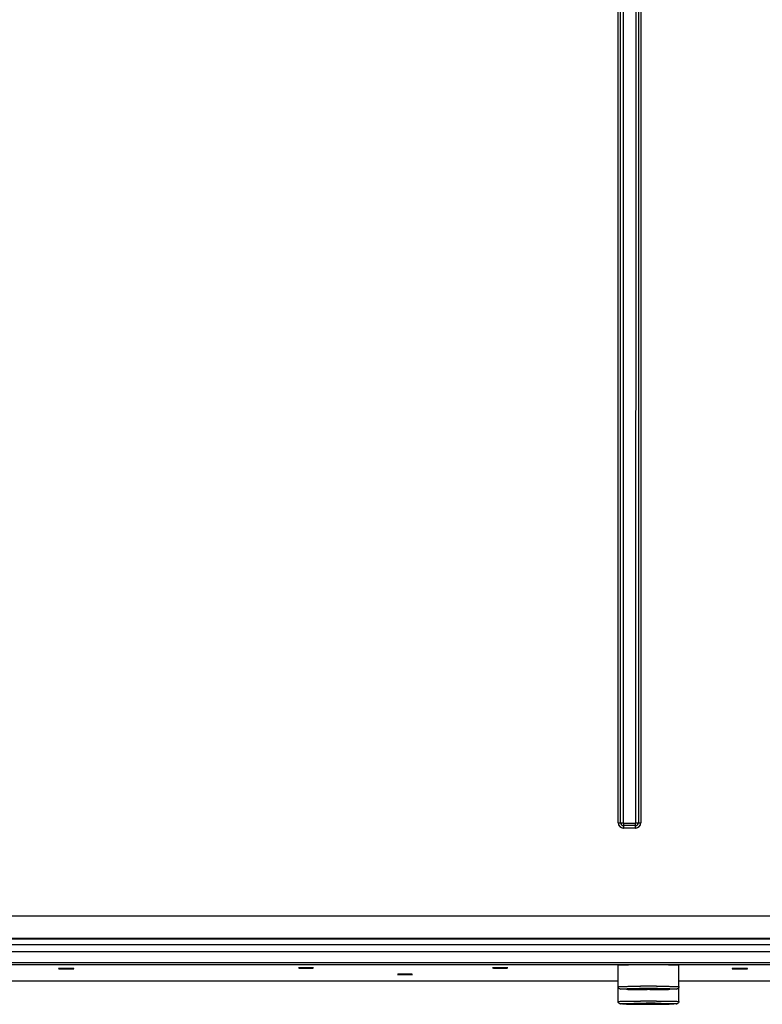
# Model space of a CAD drawing. Header units: inches. Extents: x 0 to 117, y 0 to 83.
# Tile 13 of 86: x 20.44 to 24.28, y 30.17 to 35.26. Entities that reach past the tile are written whole.
import ezdxf

# ---------------------------------------------------------------- set-up
doc = ezdxf.new("R2010")
doc.units = ezdxf.units.IN
doc.header["$LTSCALE"] = 6.431102
doc.header["$MEASUREMENT"] = 0
doc.layers.get('0').update_dxf_attribs({"linetype": 'CONTINUOUS'})

msp = doc.modelspace()

# ---------------------------------------------------------------- linework, layer by layer
at = {"color": 7, "linetype": 'CONTINUOUS'}
for p, q in [((23.5376, 31.1104), (23.5376, 49.1035)), ((23.5499, 31.1104), (23.5499, 49.1035)), ((23.5624, 49.103), (23.5626, 31.1087)), ((23.6297, 31.1087), (23.6298, 49.103)), ((23.6424, 49.1035), (23.6424, 31.1104)), ((23.6547, 49.1035), (23.6547, 31.1104)), ((23.5376, 31.1104), (23.5626, 31.1104)), ((23.5626, 31.1087), (23.6297, 31.1087)), ((23.5646, 31.1087), (23.5646, 31.0833)), ((23.6276, 31.0956), (23.5646, 31.0956)), ((23.6276, 31.0833), (23.5646, 31.0833)), ((23.6276, 31.0833), (23.6276, 31.1087)), ((23.6297, 31.1104), (23.6547, 31.1104)), ((19.9938, 30.6297), (26.69, 30.6297)), ((17.1521, 30.5104), (26.693, 30.5104)), ((26.693, 30.5115), (19.9857, 30.5115)), ((26.6938, 30.479), (17.1521, 30.479)), ((16.8263, 30.4448), (27.0195, 30.4448)), ((27.0304, 30.3765), (16.8154, 30.3765)), ((27.0221, 30.3854), (16.8238, 30.3854)), ((27.0195, 30.3858), (16.8263, 30.3858)), ((20.6434, 30.3559), (20.6434, 30.3559)), ((20.7221, 30.3559), (20.7221, 30.3559)), ((21.8836, 30.3597), (21.8835, 30.3597)), ((21.9623, 30.3597), (21.9623, 30.3597)), ((22.8875, 30.3597), (22.8875, 30.3597)), ((22.9662, 30.3597), (22.9662, 30.3597)), ((23.5371, 30.1859), (23.5371, 30.3727)), ((23.609, 30.375), (23.6058, 30.375)), ((23.6157, 30.3751), (23.609, 30.375)), ((23.6174, 30.3751), (23.6157, 30.3751)), ((23.6245, 30.3752), (23.6174, 30.3751)), ((23.627, 30.3752), (23.6245, 30.3752)), ((23.6314, 30.3752), (23.627, 30.3752)), ((23.634, 30.3753), (23.6314, 30.3752)), ((23.6531, 30.3754), (23.6496, 30.3753)), ((23.6591, 30.3754), (23.6531, 30.3754)), ((23.671, 30.3754), (23.6591, 30.3754)), ((23.6733, 30.3754), (23.671, 30.3754)), ((23.6759, 30.3754), (23.6733, 30.3754)), ((23.6946, 30.3755), (23.6939, 30.3755)), ((23.716, 30.3754), (23.7122, 30.3754)), ((23.7169, 30.3754), (23.716, 30.3754)), ((23.7291, 30.3754), (23.7169, 30.3754)), ((23.7363, 30.3754), (23.7291, 30.3754)), ((23.7383, 30.3754), (23.7363, 30.3754)), ((23.7555, 30.3752), (23.7549, 30.3753)), ((23.7568, 30.3752), (23.7555, 30.3752)), ((23.7621, 30.3752), (23.7568, 30.3752)), ((23.7646, 30.3752), (23.7621, 30.3752)), ((23.7711, 30.3751), (23.7646, 30.3752)), ((23.7739, 30.3751), (23.7711, 30.3751)), ((23.7802, 30.375), (23.7739, 30.3751)), ((23.7834, 30.375), (23.7802, 30.375)), ((23.8521, 30.1859), (23.8521, 30.3727)), ((24.1277, 30.3559), (24.1276, 30.3559)), ((24.2064, 30.3559), (24.2063, 30.3559)), ((22.3954, 30.3263), (22.3954, 30.3263)), ((22.4741, 30.3263), (22.4741, 30.3263)), ((20.3087, 30.2923), (23.5371, 30.2923)), ((23.6115, 30.2511), (23.5843, 30.2511)), ((23.5843, 30.2511), (23.5843, 30.2503)), ((23.5843, 30.2503), (23.6115, 30.2503)), ((23.6478, 30.2651), (23.6484, 30.2651)), ((23.6478, 30.2531), (23.6485, 30.2531)), ((23.6484, 30.2651), (23.6496, 30.2651)), ((23.6496, 30.2651), (23.6538, 30.2652)), ((23.7353, 30.2652), (23.7396, 30.2651)), ((23.7396, 30.2651), (23.7407, 30.2651)), ((23.7407, 30.2651), (23.7413, 30.2651)), ((23.7407, 30.2531), (23.7413, 30.2531)), ((23.8048, 30.2511), (23.7776, 30.2511)), ((23.7776, 30.2503), (23.8048, 30.2503)), ((23.8048, 30.2503), (23.8048, 30.2511)), ((23.8521, 30.2923), (26.2143, 30.2923)), ((23.6946, 30.2481), (23.6873, 30.2481)), ((23.7018, 30.2481), (23.6946, 30.2481)), ((23.6115, 30.1745), (23.5843, 30.1745)), ((23.5843, 30.1745), (23.5843, 30.1736)), ((23.5843, 30.1736), (23.6115, 30.1736)), ((23.6478, 30.1885), (23.6484, 30.1885)), ((23.6478, 30.1765), (23.6485, 30.1765)), ((23.6484, 30.1885), (23.6496, 30.1885)), ((23.6496, 30.1885), (23.6538, 30.1885)), ((23.6946, 30.1715), (23.6873, 30.1715)), ((23.7018, 30.1715), (23.6946, 30.1715)), ((23.7353, 30.1885), (23.7396, 30.1885)), ((23.7396, 30.1885), (23.7407, 30.1885)), ((23.7407, 30.1885), (23.7413, 30.1885)), ((23.7407, 30.1765), (23.7413, 30.1765)), ((23.8048, 30.1745), (23.7776, 30.1745)), ((23.7776, 30.1736), (23.8048, 30.1736)), ((23.8048, 30.1736), (23.8048, 30.1745))]:
    msp.add_line(p, q, dxfattribs=at)
for centre, radius, start, end in [((23.571, 31.1116), 0.0335, 182.0852, 184.333), ((23.5646, 31.1104), 0.0271, 180, 270), ((23.5646, 31.1104), 0.0148, 180, 270), ((23.5659, 31.1168), 0.0335, 265.6564, 267.9044), ((23.6276, 31.1104), 0.0271, 270, 0), ((23.6276, 31.1104), 0.0148, 270, 0), ((23.6264, 31.1168), 0.0335, 272.0852, 274.333), ((23.6212, 31.1116), 0.0335, 355.6564, 357.9044), ((23.6884, 22.8564), 7.5191, 90.29534, 90.41463), ((23.6946, 21.4883), 8.8872, 90.00437, 90.12019), ((23.6946, 21.4927), 8.8828, 89.88623, 89.99989), ((23.7004, 22.8094), 7.566, 89.58798, 89.71303), ((23.6395, 32.9952), 2.7468, 268.7733, 269.0771), ((23.6945, 30.0735), 0.1952, 114.4889, 115.1603), ((23.694, 22.3277), 7.9255, 89.99603, 90.32927), ((23.6943, 21.5271), 8.7381, 89.99851, 90.26573), ((23.6908, 26.1788), 4.0734, 90.2948, 90.453), ((23.6944, 25.482), 4.7702, 89.998, 90.2953), ((23.6948, 21.5271), 8.7381, 89.73427, 90.00149), ((23.6951, 22.328), 7.9253, 89.67072, 90.00398), ((23.6947, 25.4821), 4.7701, 89.7046, 90.002), ((23.6984, 26.1792), 4.0729, 89.5468, 89.7051), ((23.6946, 30.0735), 0.1952, 64.8397, 65.5111), ((23.6535, 33.8509), 3.6026, 269.0733, 269.1908), ((23.6693, 35.0115), 4.7632, 269.1983, 269.4175), ((23.693, 37.7292), 7.4811, 269.44752, 269.9564), ((23.6989, 37.1876), 6.9394, 270.02359, 270.57668), ((23.7236, 34.7008), 4.4525, 270.5813, 270.8225), ((23.7371, 33.7561), 3.5077, 270.8242, 270.9476), ((23.747, 33.1545), 2.906, 270.9474, 271.0766), ((23.6395, 32.9186), 2.7468, 268.7733, 269.0771), ((23.6535, 33.7743), 3.6026, 269.0733, 269.1908), ((23.6693, 34.9349), 4.7632, 269.1983, 269.4175), ((23.6945, 29.9969), 0.1952, 114.4889, 115.1603), ((23.693, 37.6526), 7.4811, 269.44752, 269.9564), ((23.694, 22.2511), 7.9255, 89.99603, 90.32927), ((23.6943, 21.4505), 8.7381, 89.99851, 90.26573), ((23.6908, 26.1022), 4.0734, 90.2948, 90.453), ((23.6944, 25.4054), 4.7702, 89.998, 90.2953), ((23.6948, 21.4505), 8.7381, 89.73427, 90.00149), ((23.6951, 22.2514), 7.9253, 89.67072, 90.00398), ((23.6947, 25.4055), 4.7701, 89.7046, 90.002), ((23.6989, 37.1109), 6.9394, 270.02359, 270.57668), ((23.6984, 26.1026), 4.0729, 89.5468, 89.7051), ((23.7236, 34.6242), 4.4525, 270.5813, 270.8225), ((23.6946, 29.9969), 0.1952, 64.8397, 65.5111), ((23.7371, 33.6795), 3.5077, 270.8242, 270.9476), ((23.747, 33.0779), 2.906, 270.9474, 271.0766)]:
    msp.add_arc(centre, radius, start, end, dxfattribs=at)
for points, knots in [([(23.5377, 31.1091), (23.5382, 31.1026), (23.5435, 31.0892), (23.5569, 31.0839), (23.5633, 31.0834)], [0, 0, 0, 0, 0.500001, 1, 1, 1, 1]), ([(23.629, 31.0834), (23.6354, 31.0839), (23.6488, 31.0892), (23.6541, 31.1026), (23.6546, 31.1091)], [0, 0, 0, 0, 0.500001, 1, 1, 1, 1]), ([(20.6828, 30.3566), (20.6778, 30.3566), (20.6686, 30.3565), (20.6578, 30.3565), (20.6507, 30.3563), (20.647, 30.3563), (20.6448, 30.3559), (20.6436, 30.3561), (20.6434, 30.3559)], [0, 0, 0, 0, 0.377662, 0.700243, 0.82461, 0.917959, 0.977084, 1, 1, 1, 1]), ([(20.6434, 30.3559), (20.6434, 30.3556), (20.645, 30.3559), (20.6466, 30.3554), (20.6505, 30.3555), (20.6552, 30.3554), (20.6612, 30.3553), (20.6704, 30.3552), (20.6777, 30.3552), (20.6828, 30.3552)], [0, 0, 0, 0, 0.01973, 0.076702, 0.168903, 0.293147, 0.444578, 0.617993, 1, 1, 1, 1]), ([(20.7221, 30.3559), (20.7219, 30.3561), (20.7207, 30.3559), (20.7185, 30.3563), (20.7148, 30.3563), (20.7077, 30.3565), (20.6969, 30.3565), (20.6877, 30.3566), (20.6828, 30.3566)], [0, 0, 0, 0, 0.022915, 0.082038, 0.175386, 0.299753, 0.622335, 1, 1, 1, 1]), ([(20.6828, 30.3552), (20.6878, 30.3552), (20.6951, 30.3552), (20.7043, 30.3553), (20.7103, 30.3554), (20.715, 30.3555), (20.7189, 30.3554), (20.7205, 30.3559), (20.7221, 30.3556), (20.7221, 30.3559)], [0, 0, 0, 0, 0.382004, 0.555418, 0.706849, 0.831094, 0.923296, 0.98027, 1, 1, 1, 1]), ([(21.8835, 30.3597), (21.8835, 30.3594), (21.8851, 30.3597), (21.8868, 30.3592), (21.8907, 30.3593), (21.8954, 30.3591), (21.9013, 30.3591), (21.9106, 30.359), (21.9179, 30.359), (21.9229, 30.359)], [0, 0, 0, 0, 0.01973, 0.076702, 0.168903, 0.293147, 0.444578, 0.617993, 1, 1, 1, 1]), ([(21.9229, 30.3603), (21.918, 30.3603), (21.9088, 30.3603), (21.8979, 30.3602), (21.8909, 30.36), (21.8872, 30.36), (21.885, 30.3597), (21.8838, 30.3599), (21.8836, 30.3597)], [0, 0, 0, 0, 0.377662, 0.700243, 0.82461, 0.917959, 0.977084, 1, 1, 1, 1]), ([(21.9623, 30.3597), (21.9621, 30.3599), (21.9608, 30.3597), (21.9587, 30.36), (21.955, 30.36), (21.9479, 30.3602), (21.9371, 30.3603), (21.9279, 30.3603), (21.9229, 30.3603)], [0, 0, 0, 0, 0.022915, 0.082038, 0.175386, 0.299753, 0.622335, 1, 1, 1, 1]), ([(21.9229, 30.359), (21.9279, 30.359), (21.9352, 30.359), (21.9445, 30.3591), (21.9504, 30.3591), (21.9551, 30.3593), (21.959, 30.3592), (21.9607, 30.3597), (21.9623, 30.3594), (21.9623, 30.3597)], [0, 0, 0, 0, 0.382004, 0.555418, 0.706849, 0.831094, 0.923296, 0.98027, 1, 1, 1, 1]), ([(22.9269, 30.3603), (22.9219, 30.3603), (22.9127, 30.3603), (22.9019, 30.3602), (22.8948, 30.36), (22.8911, 30.36), (22.8889, 30.3597), (22.8877, 30.3599), (22.8875, 30.3597)], [0, 0, 0, 0, 0.377662, 0.700243, 0.82461, 0.917959, 0.977084, 1, 1, 1, 1]), ([(22.8875, 30.3597), (22.8875, 30.3594), (22.8891, 30.3597), (22.8907, 30.3592), (22.8946, 30.3593), (22.8993, 30.3591), (22.9053, 30.3591), (22.9145, 30.359), (22.9218, 30.359), (22.9269, 30.359)], [0, 0, 0, 0, 0.01973, 0.076702, 0.168903, 0.293147, 0.444578, 0.617993, 1, 1, 1, 1]), ([(22.9662, 30.3597), (22.966, 30.3599), (22.9648, 30.3597), (22.9626, 30.36), (22.9589, 30.36), (22.9518, 30.3602), (22.941, 30.3603), (22.9318, 30.3603), (22.9269, 30.3603)], [0, 0, 0, 0, 0.022915, 0.082038, 0.175386, 0.299753, 0.622335, 1, 1, 1, 1]), ([(22.9269, 30.359), (22.9319, 30.359), (22.9392, 30.359), (22.9484, 30.3591), (22.9544, 30.3591), (22.9591, 30.3593), (22.963, 30.3592), (22.9646, 30.3597), (22.9662, 30.3594), (22.9662, 30.3597)], [0, 0, 0, 0, 0.382004, 0.555418, 0.706849, 0.831094, 0.923296, 0.98027, 1, 1, 1, 1]), ([(23.6058, 30.375), (23.5962, 30.3749), (23.5827, 30.3747), (23.5659, 30.3743), (23.556, 30.3741), (23.5483, 30.3737), (23.5422, 30.3736), (23.5395, 30.3729), (23.5371, 30.3731), (23.5371, 30.3727)], [0, 0, 0, 0, 0.416856, 0.58901, 0.733674, 0.848508, 0.931678, 0.982327, 1, 1, 1, 1]), ([(23.852, 30.3727), (23.852, 30.3731), (23.8496, 30.3729), (23.847, 30.3736), (23.8408, 30.3737), (23.8332, 30.3741), (23.8232, 30.3743), (23.8065, 30.3747), (23.793, 30.3749), (23.7834, 30.375)], [0, 0, 0, 0, 0.017632, 0.06823, 0.151376, 0.266212, 0.410869, 0.583032, 1, 1, 1, 1]), ([(24.1276, 30.3559), (24.1276, 30.3556), (24.1292, 30.3559), (24.1309, 30.3554), (24.1348, 30.3555), (24.1395, 30.3554), (24.1454, 30.3553), (24.1547, 30.3552), (24.162, 30.3552), (24.167, 30.3552)], [0, 0, 0, 0, 0.01973, 0.076702, 0.168903, 0.293147, 0.444578, 0.617993, 1, 1, 1, 1]), ([(24.167, 30.3566), (24.1621, 30.3566), (24.1529, 30.3565), (24.142, 30.3565), (24.135, 30.3563), (24.1313, 30.3563), (24.1291, 30.3559), (24.1279, 30.3561), (24.1277, 30.3559)], [0, 0, 0, 0, 0.377662, 0.700243, 0.82461, 0.917959, 0.977084, 1, 1, 1, 1]), ([(24.2064, 30.3559), (24.2061, 30.3561), (24.2049, 30.3559), (24.2028, 30.3563), (24.1991, 30.3563), (24.192, 30.3565), (24.1812, 30.3565), (24.172, 30.3566), (24.167, 30.3566)], [0, 0, 0, 0, 0.022915, 0.082038, 0.175386, 0.299753, 0.622335, 1, 1, 1, 1]), ([(24.167, 30.3552), (24.172, 30.3552), (24.1793, 30.3552), (24.1886, 30.3553), (24.1945, 30.3554), (24.1992, 30.3555), (24.2031, 30.3554), (24.2048, 30.3559), (24.2064, 30.3556), (24.2064, 30.3559)], [0, 0, 0, 0, 0.382004, 0.555418, 0.706849, 0.831094, 0.923296, 0.98027, 1, 1, 1, 1]), ([(22.4347, 30.327), (22.4298, 30.327), (22.4206, 30.327), (22.4097, 30.3269), (22.4027, 30.3267), (22.399, 30.3267), (22.3968, 30.3264), (22.3956, 30.3265), (22.3954, 30.3263)], [0, 0, 0, 0, 0.377662, 0.700243, 0.82461, 0.917959, 0.977084, 1, 1, 1, 1]), ([(22.3954, 30.3263), (22.3954, 30.3261), (22.397, 30.3264), (22.3986, 30.3259), (22.4025, 30.326), (22.4072, 30.3258), (22.4132, 30.3258), (22.4224, 30.3257), (22.4297, 30.3256), (22.4347, 30.3256)], [0, 0, 0, 0, 0.01973, 0.076702, 0.168903, 0.293147, 0.444578, 0.617993, 1, 1, 1, 1]), ([(22.4741, 30.3263), (22.4739, 30.3265), (22.4726, 30.3264), (22.4705, 30.3267), (22.4668, 30.3267), (22.4597, 30.3269), (22.4489, 30.327), (22.4397, 30.327), (22.4347, 30.327)], [0, 0, 0, 0, 0.022915, 0.082038, 0.175386, 0.299753, 0.622335, 1, 1, 1, 1]), ([(22.4347, 30.3256), (22.4397, 30.3256), (22.447, 30.3257), (22.4563, 30.3258), (22.4622, 30.3258), (22.4669, 30.326), (22.4708, 30.3259), (22.4725, 30.3264), (22.4741, 30.3261), (22.4741, 30.3263)], [0, 0, 0, 0, 0.382004, 0.555418, 0.706849, 0.831094, 0.923296, 0.98027, 1, 1, 1, 1]), ([(23.5371, 30.2625), (23.5371, 30.2627), (23.5381, 30.2627), (23.5393, 30.263), (23.5419, 30.2632), (23.547, 30.2635), (23.5558, 30.2638), (23.5688, 30.2642), (23.585, 30.2645), (23.604, 30.2648), (23.6252, 30.265), (23.6401, 30.2651), (23.6478, 30.2651)], [0, 0, 0, 0, 0.004913, 0.018472, 0.040753, 0.07165, 0.158736, 0.277561, 0.424929, 0.597362, 0.790566, 1, 1, 1, 1]), ([(23.5807, 30.2491), (23.5757, 30.2492), (23.5678, 30.2494), (23.558, 30.2498), (23.5516, 30.2501), (23.5459, 30.2506), (23.5395, 30.2538), (23.5371, 30.2593), (23.5371, 30.2625)], [0, 0, 0, 0, 0.301197, 0.470467, 0.590667, 0.684292, 0.809006, 1, 1, 1, 1]), ([(23.5792, 30.2491), (23.5691, 30.2494), (23.5289, 30.2506), (23.5687, 30.252), (23.5786, 30.2522)], [0, 0, 0, 0, 0.505129, 1, 1, 1, 1]), ([(23.5786, 30.2522), (23.5833, 30.2523), (23.6064, 30.2528), (23.6295, 30.253), (23.6478, 30.2531)], [0, 0, 0, 0, 0.206633, 1, 1, 1, 1]), ([(23.6946, 30.2481), (23.6836, 30.2481), (23.6451, 30.2482), (23.6066, 30.2485), (23.5792, 30.2491)], [0, 0, 0, 0, 0.285656, 1, 1, 1, 1]), ([(23.6586, 30.2521), (23.6533, 30.252), (23.6376, 30.2518), (23.6219, 30.2517), (23.6115, 30.2511)], [0, 0, 0, 0, 0.337447, 1, 1, 1, 1]), ([(23.6115, 30.2503), (23.6219, 30.2496), (23.6496, 30.2494), (23.6773, 30.2492), (23.6946, 30.2492)], [0, 0, 0, 0, 0.376035, 1, 1, 1, 1]), ([(23.6946, 30.2492), (23.7118, 30.2492), (23.7395, 30.2494), (23.7672, 30.2496), (23.7776, 30.2503)], [0, 0, 0, 0, 0.623963, 1, 1, 1, 1]), ([(23.8106, 30.2491), (23.8029, 30.249), (23.7642, 30.2483), (23.7255, 30.2481), (23.6946, 30.2481)], [0, 0, 0, 0, 0.19963, 1, 1, 1, 1]), ([(23.7776, 30.2511), (23.7753, 30.2513), (23.7596, 30.2518), (23.7439, 30.252), (23.7306, 30.2521)], [0, 0, 0, 0, 0.150976, 1, 1, 1, 1]), ([(23.7413, 30.2651), (23.7491, 30.2651), (23.7639, 30.265), (23.7852, 30.2648), (23.8041, 30.2645), (23.8203, 30.2642), (23.8334, 30.2638), (23.8422, 30.2635), (23.8472, 30.2632), (23.8499, 30.263), (23.8511, 30.2627), (23.8521, 30.2627), (23.8521, 30.2625)], [0, 0, 0, 0, 0.209434, 0.402638, 0.575071, 0.722439, 0.841264, 0.92835, 0.959247, 0.981528, 0.995087, 1, 1, 1, 1]), ([(23.7413, 30.2531), (23.7479, 30.2531), (23.7708, 30.2529), (23.7937, 30.2526), (23.81, 30.2522)], [0, 0, 0, 0, 0.287302, 1, 1, 1, 1]), ([(23.8521, 30.2625), (23.8521, 30.2601), (23.8506, 30.2555), (23.8457, 30.2515), (23.8409, 30.2504), (23.8367, 30.2501), (23.8297, 30.2497), (23.8179, 30.2493), (23.8076, 30.2491), (23.8016, 30.249)], [0, 0, 0, 0, 0.125479, 0.235694, 0.319451, 0.37904, 0.457675, 0.684258, 1, 1, 1, 1]), ([(23.81, 30.2522), (23.8201, 30.252), (23.8602, 30.2507), (23.8205, 30.2494), (23.8106, 30.2491)], [0, 0, 0, 0, 0.505129, 1, 1, 1, 1]), ([(23.5371, 30.1859), (23.5371, 30.1861), (23.5381, 30.1861), (23.5393, 30.1864), (23.5419, 30.1865), (23.547, 30.1869), (23.5558, 30.1872), (23.5688, 30.1876), (23.585, 30.1879), (23.604, 30.1881), (23.6252, 30.1884), (23.6401, 30.1885), (23.6478, 30.1885)], [0, 0, 0, 0, 0.004913, 0.018472, 0.040753, 0.07165, 0.158736, 0.277561, 0.424929, 0.597362, 0.790566, 1, 1, 1, 1]), ([(23.5807, 30.1725), (23.5757, 30.1726), (23.5678, 30.1728), (23.558, 30.1731), (23.5516, 30.1735), (23.5459, 30.174), (23.5395, 30.1771), (23.5371, 30.1827), (23.5371, 30.1859)], [0, 0, 0, 0, 0.301197, 0.470467, 0.590667, 0.684292, 0.809006, 1, 1, 1, 1]), ([(23.5792, 30.1725), (23.5691, 30.1728), (23.5289, 30.174), (23.5687, 30.1754), (23.5786, 30.1756)], [0, 0, 0, 0, 0.505129, 1, 1, 1, 1]), ([(23.5786, 30.1756), (23.5833, 30.1757), (23.6064, 30.1762), (23.6295, 30.1764), (23.6478, 30.1765)], [0, 0, 0, 0, 0.206633, 1, 1, 1, 1]), ([(23.6946, 30.1715), (23.6836, 30.1715), (23.6451, 30.1716), (23.6066, 30.1719), (23.5792, 30.1725)], [0, 0, 0, 0, 0.285656, 1, 1, 1, 1]), ([(23.6586, 30.1754), (23.6533, 30.1754), (23.6376, 30.1752), (23.6219, 30.1751), (23.6115, 30.1745)], [0, 0, 0, 0, 0.337447, 1, 1, 1, 1]), ([(23.6115, 30.1736), (23.6219, 30.173), (23.6496, 30.1728), (23.6773, 30.1726), (23.6946, 30.1726)], [0, 0, 0, 0, 0.376035, 1, 1, 1, 1]), ([(23.6946, 30.1726), (23.7118, 30.1726), (23.7395, 30.1728), (23.7672, 30.173), (23.7776, 30.1736)], [0, 0, 0, 0, 0.623963, 1, 1, 1, 1]), ([(23.8106, 30.1725), (23.8029, 30.1724), (23.7642, 30.1717), (23.7255, 30.1715), (23.6946, 30.1715)], [0, 0, 0, 0, 0.19963, 1, 1, 1, 1]), ([(23.7776, 30.1745), (23.7753, 30.1746), (23.7596, 30.1752), (23.7439, 30.1753), (23.7306, 30.1754)], [0, 0, 0, 0, 0.150976, 1, 1, 1, 1]), ([(23.7413, 30.1885), (23.7491, 30.1885), (23.7639, 30.1884), (23.7852, 30.1881), (23.8041, 30.1879), (23.8203, 30.1876), (23.8334, 30.1872), (23.8422, 30.1869), (23.8472, 30.1865), (23.8499, 30.1864), (23.8511, 30.1861), (23.8521, 30.1861), (23.8521, 30.1859)], [0, 0, 0, 0, 0.209434, 0.402638, 0.575071, 0.722439, 0.841264, 0.92835, 0.959247, 0.981528, 0.995087, 1, 1, 1, 1]), ([(23.7413, 30.1765), (23.7479, 30.1764), (23.7708, 30.1763), (23.7937, 30.176), (23.81, 30.1756)], [0, 0, 0, 0, 0.287302, 1, 1, 1, 1]), ([(23.8521, 30.1859), (23.8521, 30.1835), (23.8506, 30.1789), (23.8457, 30.1748), (23.8409, 30.1738), (23.8367, 30.1735), (23.8297, 30.1731), (23.8179, 30.1727), (23.8076, 30.1725), (23.8016, 30.1723)], [0, 0, 0, 0, 0.125479, 0.235694, 0.319451, 0.37904, 0.457675, 0.684258, 1, 1, 1, 1]), ([(23.81, 30.1756), (23.8201, 30.1754), (23.8602, 30.1741), (23.8205, 30.1728), (23.8106, 30.1725)], [0, 0, 0, 0, 0.505129, 1, 1, 1, 1])]:
    msp.add_open_spline(points, degree=3, knots=knots, dxfattribs=at)

doc.saveas('drawing.dxf')
